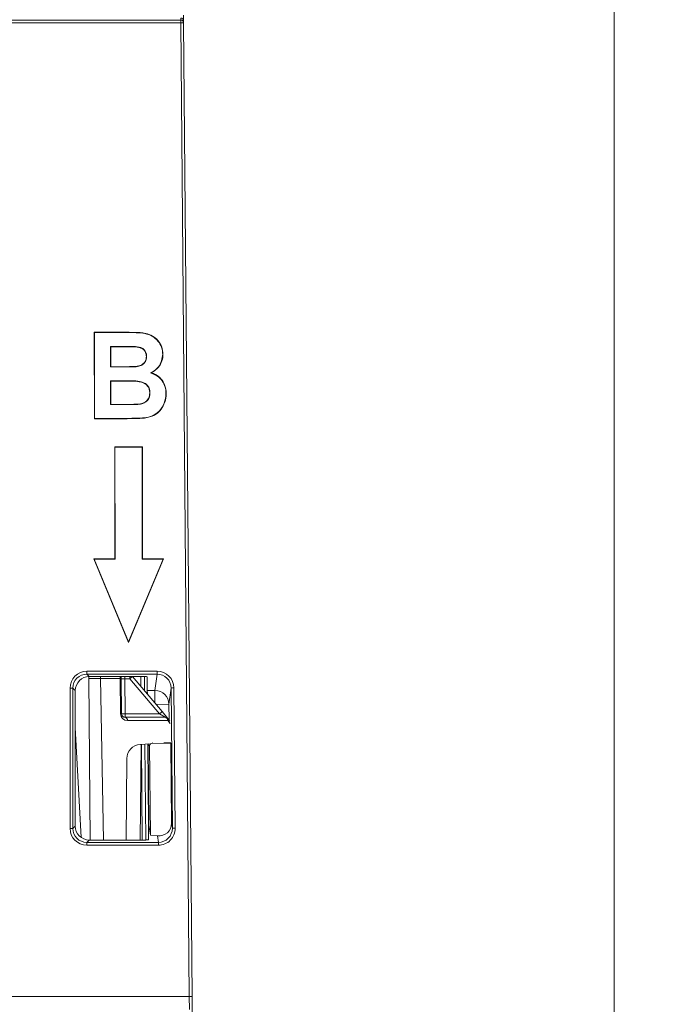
# Model space of a CAD drawing. Header units: millimetres. Extents: x 0 to 1260, y 0 to 891.
# Tile 6 of 89: x 300 to 345, y 139 to 209. Entities that reach past the tile are written whole.
import ezdxf

# ---------------------------------------------------------------- set-up
doc = ezdxf.new("R2010")
doc.units = ezdxf.units.MM
doc.header["$LTSCALE"] = 3
doc.styles.add('SLDTEXTSTYLE1', font='TXT', dxfattribs={"width": 0.75})
doc.dimstyles.new('SLDDIMSTYLE0', dxfattribs={"dimtxt": 7.5, "dimasz": 9, "dimexe": 0, "dimexo": 0.0625, "dimgap": 1.875, "dimtad": 1, "dimdec": 0, "dimrnd": 1e-09, "dimzin": 12, "dimdsep": 46, "dimtxsty": 'SLDTEXTSTYLE1', "dimblk1": 'CLOSED', "dimblk2": 'CLOSED', "dimsah": 1, "dimcen": 0.09, "dimadec": 0, "dimazin": 3, "dimtfac": 1, "dimtofl": 0, "dimtmove": 0, "dimatfit": 3, "dimldrblk": 'CLOSED', "dimfxl": 0, "dimfrac": 2, "dimtolj": 1, "dimtzin": 12, "dimarcsym": 0})

# ---------------------------------------------------------------- blocks, each defined once
blk = doc.blocks.new('_CLOSED')
at = {"color": 0, "linetype": 'ByBlock', "lineweight": -2}
for p, q in [((-1, 0.166667), (0, 0)), ((-1, 0.166667), (-1, -0.166667)), ((0, 0), (-1, -0.166667)), ((0, 0), (-1, 0))]:
    blk.add_line(p, q, dxfattribs=at)
blk = doc.blocks.new('_D_6')
at = {"color": 7, "linetype": 'Continuous', "lineweight": 0}
for p, q in [((222.87, 354.731), (345.456, 354.731)), ((342.456, 354.731), (342.456, 123.288)), ((310.372, 123.288), (345.456, 123.288))]:
    blk.add_line(p, q, dxfattribs=at)
at = {"color": 7, "linetype": 'Continuous', "lineweight": 0, "xscale": 9, "yscale": 9}
for p, rotation in [((342.456, 354.731, 116.272), 89.99999999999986), ((342.456, 123.288, 116.272), 269.9999999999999)]:
    blk.add_blockref('_CLOSED', p, dxfattribs=dict(at, rotation=rotation))
at = {"color": 7, "linetype": 'Continuous', "lineweight": 0, "insert": (332.788, 230.697), "char_height": 7.5, "attachment_point": 1, "rotation": 90, "style": 'SLDTEXTSTYLE1'}
blk.add_mtext('231', dxfattribs=at)

msp = doc.modelspace()

# ---------------------------------------------------------------- linework, layer by layer
at = {"color": 7, "linetype": 'Continuous', "lineweight": 15}
for p, q in [((298.968, 208.734), (311.516, 208.734)), ((311.516, 208.734), (311.515, 208.871)), ((311.516, 208.536), (311.516, 208.734)), ((311.715, 208.673), (311.712, 209.069)), ((311.715, 208.673), (311.716, 208.536)), ((311.516, 208.536), (298.968, 208.536)), ((312.123, 139.077), (311.516, 208.536)), ((311.716, 208.536), (312.323, 139.077)), ((305.349, 186.453), (307.833, 186.453)), ((305.352, 180.29), (305.349, 186.453)), ((305.37, 186.432), (305.349, 186.453)), ((305.37, 186.432), (307.833, 186.432)), ((305.373, 180.311), (305.37, 186.432)), ((307.833, 186.432), (307.833, 186.453)), ((306.515, 185.446), (306.514, 183.981)), ((307.287, 185.446), (306.515, 185.446)), ((306.515, 185.446), (306.536, 185.425)), ((306.536, 185.425), (306.535, 184.002)), ((307.287, 185.425), (306.536, 185.425)), ((307.287, 185.446), (307.287, 185.425)), ((308.408, 185.425), (308.406, 185.404)), ((310.229, 184.901), (310.249, 184.902)), ((309.085, 184.724), (309.064, 184.724)), ((306.514, 183.981), (306.535, 184.002)), ((306.514, 183.981), (307.393, 183.981)), ((306.535, 184.002), (307.393, 184.002)), ((307.393, 183.981), (307.393, 184.002)), ((308.346, 184.002), (308.343, 184.023)), ((309.36, 183.56), (309.413, 183.564)), ((307.591, 182.997), (306.513, 182.997)), ((306.513, 182.997), (306.513, 181.293)), ((306.513, 182.997), (306.534, 182.976)), ((306.534, 182.976), (306.534, 181.314)), ((307.591, 182.976), (306.534, 182.976)), ((307.591, 182.997), (307.591, 182.976)), ((309.323, 182.128), (309.302, 182.128)), ((306.513, 181.293), (306.534, 181.314)), ((306.513, 181.293), (307.745, 181.293)), ((306.534, 181.314), (307.745, 181.314)), ((307.745, 181.293), (307.745, 181.314)), ((308.647, 181.332), (308.643, 181.352)), ((305.373, 180.311), (305.352, 180.29)), ((307.437, 180.29), (305.352, 180.29)), ((307.437, 180.311), (305.373, 180.311)), ((307.437, 180.311), (307.437, 180.29)), ((308.797, 178.285), (306.803, 178.285)), ((306.803, 178.285), (306.806, 170.282)), ((306.824, 178.264), (306.803, 178.285)), ((306.824, 178.264), (306.827, 170.261)), ((308.776, 178.264), (306.824, 178.264)), ((308.772, 170.261), (308.776, 178.264)), ((308.776, 178.264), (308.797, 178.285)), ((308.793, 170.282), (308.797, 178.285)), ((305.341, 170.261), (305.31, 170.282)), ((305.31, 170.282), (307.8, 164.313)), ((306.806, 170.282), (305.31, 170.282)), ((306.827, 170.261), (305.341, 170.261)), ((305.341, 170.261), (307.8, 164.367)), ((306.827, 170.261), (306.806, 170.282)), ((307.8, 164.313), (310.29, 170.282)), ((307.8, 164.367), (310.258, 170.261)), ((308.772, 170.261), (308.793, 170.282)), ((310.258, 170.261), (308.772, 170.261)), ((310.29, 170.282), (308.793, 170.282)), ((310.258, 170.261), (310.29, 170.282)), ((307.8, 164.367), (307.8, 164.313)), ((304.819, 162.27), (309.831, 162.27)), ((304.819, 162.069), (304.819, 162.27)), ((309.831, 162.069), (309.831, 162.27)), ((309.831, 162.069), (304.819, 162.069)), ((304.819, 162.069), (304.991, 161.897)), ((304.964, 161.752), (304.963, 161.897)), ((305.802, 161.752), (304.964, 161.752)), ((304.964, 161.752), (305.065, 150.233)), ((304.991, 161.897), (308.923, 161.897)), ((305.802, 161.751), (305.802, 161.752)), ((306.003, 150.233), (305.802, 161.751)), ((307.202, 161.751), (305.802, 161.751)), ((307.224, 159.246), (307.202, 161.751)), ((307.276, 161.741), (307.297, 159.236)), ((307.526, 161.741), (307.547, 159.236)), ((307.891, 161.741), (307.526, 161.741)), ((309.993, 159.236), (307.891, 161.741)), ((308.085, 161.897), (310.184, 159.395)), ((308.924, 161.897), (308.932, 160.887)), ((309.132, 160.903), (309.123, 161.885)), ((309.675, 160.903), (309.831, 162.069)), ((303.616, 151.062), (303.621, 161.073)), ((303.821, 161.071), (303.815, 151.06)), ((303.993, 160.9), (303.821, 161.071)), ((303.987, 151.232), (303.993, 160.9)), ((309.132, 160.903), (309.675, 160.903)), ((309.134, 160.646), (309.132, 160.903)), ((310.831, 161.076), (310.675, 159.913)), ((310.919, 151.073), (310.831, 161.076)), ((311.031, 161.08), (311.119, 151.076)), ((307.547, 158.988), (307.547, 159.236)), ((307.547, 159.236), (309.993, 159.236)), ((307.547, 158.988), (310.409, 158.988)), ((309.993, 159.236), (310.409, 158.988)), ((310.6, 158.899), (310.184, 159.395)), ((310.6, 158.899), (310.748, 158.723)), ((304.402, 150.421), (303.991, 158.255)), ((304.402, 150.422), (303.991, 158.254)), ((310.585, 158.751), (307.724, 158.751)), ((308.612, 157.047), (309.336, 157.097)), ((308.682, 157.052), (308.622, 150.233)), ((308.966, 157.071), (309.025, 150.233)), ((309.165, 157.085), (309.216, 151.292)), ((309.241, 151.292), (309.191, 157.087)), ((309.292, 156.941), (309.2, 157.033)), ((309.348, 150.589), (309.292, 156.941)), ((309.495, 157.14), (310.814, 157.12)), ((310.306, 157.165), (310.764, 157.197)), ((310.814, 157.12), (310.738, 157.195)), ((310.814, 157.12), (310.863, 151.438)), ((307.673, 156.048), (307.622, 150.233)), ((303.815, 151.06), (303.987, 151.232)), ((309.216, 151.292), (309.241, 151.292)), ((309.225, 150.246), (309.216, 151.292)), ((309.348, 150.589), (309.241, 151.292)), ((310.863, 151.438), (310.919, 151.073)), ((309.847, 150.536), (309.348, 150.589)), ((309.919, 150.061), (309.847, 150.536)), ((304.985, 150.233), (304.813, 150.061)), ((304.813, 149.863), (304.813, 150.061)), ((304.813, 150.061), (309.919, 150.061)), ((309.919, 149.863), (304.813, 149.863)), ((309.025, 150.233), (304.985, 150.233)), ((309.919, 149.863), (309.919, 150.061)), ((291.392, 139.077), (312.123, 139.077)), ((312.131, 138.132), (312.123, 139.077)), ((312.323, 139.077), (312.332, 137.973))]:
    msp.add_line(p, q, dxfattribs=at)
at = {"color": 8, "linetype": 'Continuous', "lineweight": 15}
for p, q in [((307.526, 161.897), (307.526, 161.741)), ((307.891, 161.741), (307.891, 161.897)), ((308.68, 161.188), (308.674, 161.897)), ((309.675, 160.903), (309.675, 160.002)), ((309.756, 159.905), (310.675, 159.913)), ((310.675, 159.913), (310.684, 158.799)), ((310.751, 158.553), (310.585, 158.751)), ((308.775, 150.233), (308.716, 157.054)), ((309.477, 157.158), (309.495, 157.14))]:
    msp.add_line(p, q, dxfattribs=at)
at = {"color": 7, "linetype": 'Continuous', "lineweight": 15, "flags": 128}
for points in [[(310.464, 182.075), (310.466, 182.075), (310.472, 182.075), (310.478, 182.075), (310.485, 182.075)], [(308.928, 180.353), (308.928, 180.351), (308.93, 180.341), (308.93, 180.332)]]:
    msp.add_lwpolyline(points, dxfattribs=at)
at = {"color": 8, "linetype": 'Continuous', "lineweight": 15, "flags": 128}
msp.add_lwpolyline([(309.2, 157.033), (309.203, 157.072), (309.207, 157.088)], dxfattribs=at)
at = {"color": 7, "linetype": 'Continuous', "lineweight": 15}
for centre, radius, start, end in [((311.515, 208.672), 0.2, 0.53886, 90.04041), ((311.517, 208.534), 0.2, 0.53886, 90.04041), ((311.616, 202.806), 5.731, 89.0002, 90.9998), ((307.214, 161.564), 0.187, 70.72365, 93.50871), ((307.026, 161.738), 0.25, 0.5, 39.41421), ((303.663, 154.507), 6.567, 88.62811, 90.37006), ((309.675, 159.903), 1, 0.58746, 90.01825), ((311.033, 155.23), 5.849, 90.02031, 91.97957), ((307.236, 159.059), 0.187, 70.72365, 93.50871), ((307.724, 159.251), 0.5, 180.5, 270), ((307.547, 159.238), 0.25, 180.5, 270), ((307.422, 166.399), 7.164, 269.0002, 270.9998), ((307.506, 158.773), 0.219, 354.09355, 79.15903), ((316.005, 152.167), 9.28, 128.84738, 130.38227), ((310.367, 158.773), 0.219, 354.09355, 79.15903), ((310.409, 158.738), 0.25, 40, 90), ((310.482, 158.836), 0.134, 320.39542, 28.18416), ((303.658, 144.495), 6.567, 88.62811, 90.37006), ((311.121, 145.227), 5.849, 90.02031, 91.97957), ((312.223, 133.348), 5.731, 89.0002, 90.9998)]:
    msp.add_arc(centre, radius, start, end, dxfattribs=at)
at = {"color": 8, "linetype": 'Continuous', "lineweight": 15}
for centre, radius, start, end in [((306.891, 161.744), 0.312, 1.19279, 29.38118), ((315.595, 152.644), 11.92, 129.08423, 130.26289)]:
    msp.add_arc(centre, radius, start, end, dxfattribs=at)
at = {"color": 7, "linetype": 'Continuous', "lineweight": 15}
for centre, major_axis, ratio, start_param, end_param in [((304.823, 161.069), (0.919, -0.778), 0.996768, 2.275289, 3.842359), ((309.831, 161.069), (0.191, 1.186), 0.998632, 4.880671, 6.442224), ((304.823, 161.067), (0.758, -0.66), 0.995395, 2.288492, 3.855562), ((304.994, 160.896), (0.765, -0.649), 0.996768, 2.275289, 3.842359), ((305.698, 161.738), (0, 0.25), 0.414593, 4.764749, 5.400297), ((307.526, 161.738), (0.25, -0.002), 0.008724, 1.571025, 3.141745), ((308.923, 161.885), (0.2, 0), 0.06113, 0.000535, 1.571255), ((309.831, 161.067), (0.154, 0.99), 0.997981, 4.875777, 6.43733), ((308.673, 156.048), (0.685, 0.735), 0.991252, 0.815932, 2.317), ((309.495, 156.94), (0.188, -0.078), 0.978546, 1.954415, 3.533862), ((304.818, 151.066), (0.798, 0.903), 0.995715, 2.295712, 3.862782), ((304.818, 151.065), (0.672, 0.749), 0.994132, 2.303507, 3.870577), ((304.989, 151.236), (0.665, 0.753), 0.995715, 2.295712, 3.862782), ((309.847, 151.537), (0.785, -0.719), 0.897542, 5.400708, 6.979682), ((309.919, 151.066), (-0.16, 1.192), 0.997558, 3.008141, 4.587115), ((309.919, 151.065), (-0.136, 0.994), 0.996692, 3.006246, 4.58522), ((309.025, 150.246), (0.2, 0), 0.061195, 4.713001, 6.283722)]:
    msp.add_ellipse(centre, major_axis=major_axis, ratio=ratio, start_param=start_param, end_param=end_param, dxfattribs=at)
at = {"color": 8, "linetype": 'Continuous', "lineweight": 15}
msp.add_ellipse((309.189, 158.233), major_axis=(-0.01, 1.2), ratio=0.008727, start_param=2.837629, end_param=3.13279, dxfattribs=at)
at = {"color": 7, "linetype": 'Continuous', "lineweight": 15}
for points, knots in [([(307.833, 186.453), (307.951, 186.452), (308.351, 186.448), (308.927, 186.435), (309.518, 186.214), (309.92, 185.868), (310.203, 185.417), (310.235, 185.066), (310.249, 184.902)], [0, 0, 0, 0, 0.1091044, 0.3681093, 0.5260502, 0.6787793, 0.8497318, 1, 1, 1, 1]), ([(307.833, 186.432), (308.164, 186.434), (308.678, 186.436), (309.368, 186.276), (309.813, 185.957), (310.128, 185.521), (310.221, 185.144), (310.227, 184.934), (310.229, 184.901)], [0, 0, 0, 0, 0.307472, 0.477591, 0.648826, 0.804822, 0.969566, 1, 1, 1, 1]), ([(308.408, 185.425), (308.246, 185.432), (307.922, 185.447), (307.548, 185.446), (307.337, 185.446), (307.287, 185.446)], [0, 0, 0, 0, 0.434091, 0.867605, 1, 1, 1, 1]), ([(308.406, 185.404), (308.357, 185.407), (308.147, 185.421), (307.773, 185.424), (307.449, 185.424), (307.287, 185.425)], [0, 0, 0, 0, 0.130965, 0.565501, 1, 1, 1, 1]), ([(309.064, 184.724), (309.063, 184.761), (309.061, 184.809), (309.053, 184.866), (309.048, 184.895), (309.041, 184.925), (309.032, 184.954), (309.019, 184.993), (309.004, 185.03), (308.986, 185.066), (308.971, 185.093), (308.954, 185.119), (308.937, 185.143), (308.918, 185.167), (308.897, 185.19), (308.876, 185.211), (308.853, 185.231), (308.829, 185.25), (308.805, 185.268), (308.771, 185.291), (308.736, 185.311), (308.699, 185.328), (308.671, 185.34), (308.643, 185.351), (308.614, 185.36), (308.585, 185.369), (308.555, 185.376), (308.526, 185.383), (308.496, 185.389), (308.456, 185.396), (308.426, 185.401), (308.406, 185.404)], [0, 0, 0, 0, 0.106184, 0.135016, 0.163848, 0.192679, 0.221509, 0.250338, 0.308043, 0.336875, 0.365709, 0.394543, 0.423377, 0.452211, 0.481045, 0.509878, 0.53871, 0.567542, 0.596373, 0.625204, 0.682909, 0.711738, 0.740568, 0.769398, 0.798227, 0.827054, 0.85588, 0.884705, 0.913529, 0.942353, 1, 1, 1, 1]), ([(309.085, 184.724), (309.079, 184.806), (309.068, 184.957), (308.967, 185.159), (308.813, 185.301), (308.619, 185.39), (308.48, 185.413), (308.408, 185.425)], [0, 0, 0, 0, 0.226241, 0.417795, 0.610122, 0.798307, 1, 1, 1, 1]), ([(310.229, 184.901), (310.213, 184.735), (310.183, 184.409), (309.938, 183.975), (309.641, 183.7), (309.429, 183.595), (309.36, 183.56)], [0, 0, 0, 0, 0.294022, 0.578447, 0.863121, 1, 1, 1, 1]), ([(310.249, 184.902), (310.248, 184.857), (310.242, 184.65), (310.145, 184.269), (309.857, 183.828), (309.557, 183.65), (309.413, 183.564)], [0, 0, 0, 0, 0.080469, 0.3744383, 0.7009018, 1, 1, 1, 1]), ([(308.343, 184.023), (308.422, 184.036), (308.577, 184.061), (308.781, 184.158), (308.94, 184.3), (309.047, 184.494), (309.058, 184.643), (309.064, 184.724)], [0, 0, 0, 0, 0.215988, 0.419973, 0.601092, 0.782658, 1, 1, 1, 1]), ([(308.346, 184.002), (308.463, 184.024), (308.66, 184.059), (308.896, 184.218), (309.035, 184.407), (309.079, 184.588), (309.084, 184.69), (309.085, 184.724)], [0, 0, 0, 0, 0.310758, 0.52042, 0.73151, 0.911464, 1, 1, 1, 1]), ([(307.393, 184.002), (307.47, 184.002), (307.626, 184.002), (307.863, 184.004), (308.103, 184.008), (308.263, 184.018), (308.343, 184.023)], [0, 0, 0, 0, 0.24082, 0.493797, 0.746797, 1, 1, 1, 1]), ([(307.393, 183.981), (307.474, 183.981), (307.634, 183.982), (307.951, 183.983), (308.188, 183.995), (308.346, 184.002)], [0, 0, 0, 0, 0.252308, 0.504616, 1, 1, 1, 1]), ([(309.36, 183.56), (309.573, 183.475), (309.936, 183.328), (310.284, 182.892), (310.444, 182.476), (310.458, 182.196), (310.464, 182.075)], [0, 0, 0, 0, 0.339638, 0.579218, 0.818366, 1, 1, 1, 1]), ([(309.413, 183.564), (309.518, 183.525), (309.777, 183.429), (310.128, 183.15), (310.428, 182.677), (310.465, 182.293), (310.485, 182.075)], [0, 0, 0, 0, 0.16957, 0.420038, 0.670283, 1, 1, 1, 1]), ([(309.323, 182.128), (309.313, 182.248), (309.294, 182.448), (309.137, 182.686), (308.941, 182.842), (308.46, 183.02), (307.991, 182.995), (307.622, 182.997), (307.591, 182.997)], [0, 0, 0, 0, 0.160371, 0.269153, 0.377496, 0.496375, 0.958439, 1, 1, 1, 1]), ([(309.302, 182.128), (309.301, 182.169), (309.297, 182.285), (309.246, 182.487), (309.1, 182.7), (308.858, 182.867), (308.345, 182.983), (307.912, 182.979), (307.591, 182.976)], [0, 0, 0, 0, 0.056025, 0.160718, 0.282836, 0.404303, 0.556951, 1, 1, 1, 1]), ([(308.643, 181.352), (308.659, 181.356), (308.757, 181.376), (308.925, 181.435), (309.115, 181.579), (309.276, 181.807), (309.292, 182.006), (309.302, 182.128)], [0, 0, 0, 0, 0.042805, 0.270183, 0.473205, 0.677229, 1, 1, 1, 1]), ([(308.647, 181.332), (308.764, 181.364), (308.96, 181.419), (309.175, 181.612), (309.301, 181.842), (309.32, 182.025), (309.323, 182.124), (309.323, 182.128)], [0, 0, 0, 0, 0.31375, 0.526157, 0.739545, 0.988975, 1, 1, 1, 1]), ([(310.464, 182.075), (310.438, 181.848), (310.385, 181.395), (310.023, 180.828), (309.509, 180.456), (309.12, 180.387), (308.928, 180.353)], [0, 0, 0, 0, 0.269105, 0.535662, 0.771655, 1, 1, 1, 1]), ([(310.485, 182.075), (310.483, 182.017), (310.474, 181.76), (310.356, 181.334), (310.064, 180.862), (309.595, 180.464), (309.175, 180.381), (308.93, 180.332)], [0, 0, 0, 0, 0.067955, 0.301734, 0.506973, 0.712897, 1, 1, 1, 1]), ([(307.745, 181.314), (307.805, 181.314), (307.944, 181.314), (308.164, 181.318), (308.404, 181.324), (308.564, 181.343), (308.643, 181.352)], [0, 0, 0, 0, 0.1979716, 0.4651687, 0.7323763, 1, 1, 1, 1]), ([(307.745, 181.293), (307.825, 181.293), (307.986, 181.293), (308.226, 181.299), (308.447, 181.305), (308.587, 181.324), (308.647, 181.332)], [0, 0, 0, 0, 0.266021, 0.532032, 0.798068, 1, 1, 1, 1]), ([(308.928, 180.353), (308.755, 180.343), (308.409, 180.323), (307.911, 180.316), (307.587, 180.313), (307.437, 180.311)], [0, 0, 0, 0, 0.34861, 0.6970541, 1, 1, 1, 1]), ([(308.93, 180.332), (308.779, 180.323), (308.455, 180.303), (307.957, 180.296), (307.61, 180.292), (307.437, 180.29)], [0, 0, 0, 0, 0.304185, 0.652096, 1, 1, 1, 1])]:
    msp.add_open_spline(points, degree=3, knots=knots, dxfattribs=at)

# ---------------------------------------------------------------- dimensions: what is measured, and where the dimension line sits
at = {"color": 7, "linetype": 'Continuous', "lineweight": 0}
dim = msp.add_linear_dim(base=(342.456, 123.288), p1=(219.87, 354.731), p2=(307.372, 123.288), angle=90, dimstyle='SLDDIMSTYLE0', dxfattribs=at)
dim.commit()
dim.dimension.update_dxf_attribs({"geometry": '_D_6', "text_midpoint": (342.456, 239.01), "dimtype": 160})

doc.saveas('drawing.dxf')
